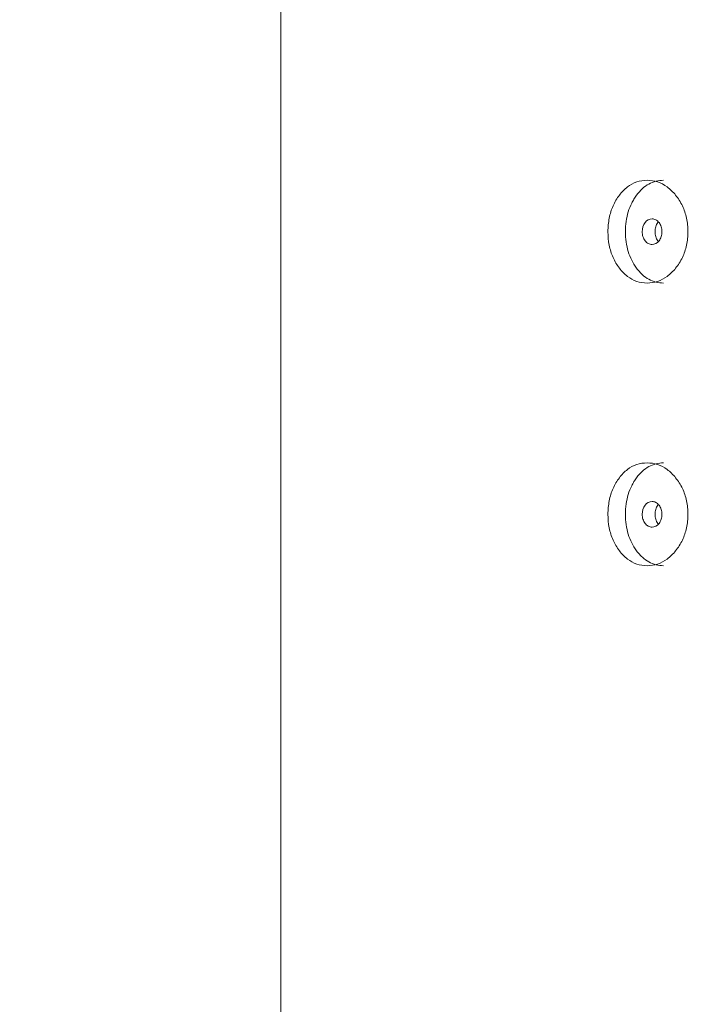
# Model space of a CAD drawing. Header units: millimetres. Extents: x 4 to 1188, y 1 to 840.
# Tile 15 of 256: x 108 to 115, y 465 to 476. Entities that reach past the tile are written whole.
import ezdxf

# ---------------------------------------------------------------- set-up
doc = ezdxf.new("R2010")
doc.units = ezdxf.units.MM
doc.layers.add('1', color=7, linetype='Continuous')
doc.styles.add('Arial Unicode MS', font='Arial Unicode MS')
doc.dimstyles.get("Standard").update_dxf_attribs({"dimtxt": 0.18, "dimasz": 0.18, "dimexe": 0.18, "dimexo": 0.0625, "dimgap": 0.09, "dimtad": 0, "dimtih": 1, "dimtoh": 1, "dimdec": 4, "dimzin": 0, "dimdsep": 46, "dimtxsty": 'Standard', "dimcen": 0.09, "dimadec": 0, "dimazin": 0, "dimtfac": 1, "dimtdec": 4, "dimtofl": 0, "dimtmove": 0, "dimatfit": 3, "dimfxl": 0, "dimtolj": 1, "dimtzin": 0, "dimarcsym": 0})

# ---------------------------------------------------------------- blocks, each defined once
blk = doc.blocks.new('_U23')
at = {"layer": '1', "color": 18, "lineweight": 35}
for p, q in [((111.392, 499.382), (95.093, 499.382)), ((97.093, 499.382), (97.093, 357.953)), ((121.035, 357.953), (95.093, 357.953))]:
    blk.add_line(p, q, dxfattribs=at)
at = {"layer": '1', "color": 18, "lineweight": 70}
for points in [[(97.093, 499.382), (97.869, 495.882), (96.318, 495.882)], [(97.093, 357.953), (96.318, 361.453), (97.869, 361.453)]]:
    blk.add_solid(points, dxfattribs=at)
at = {"layer": '1', "color": 18, "linetype": 'Continuous', "lineweight": 13, "insert": (96.641, 425.456), "char_height": 3, "attachment_point": 7, "rotation": 90, "line_spacing_factor": 1.047437, "style": 'Arial Unicode MS'}
blk.add_mtext('\\fArial Unicode MS|b0|i0;\\W1.0000;990', dxfattribs=at)

msp = doc.modelspace()

# ---------------------------------------------------------------- linework, layer by layer
at = {"layer": '1', "color": 154, "linetype": 'Continuous', "lineweight": 13}
msp.add_line((110.6061, 498.889), (110.6061, 358.8605), dxfattribs=at)
for points, knots in [([(114.2448, 474.0033), (114.2449, 474.0543), (114.2535, 474.1543), (114.2973, 474.295), (114.3682, 474.413), (114.4578, 474.5062), (114.5643, 474.5634), (114.6796, 474.5805), (114.7963, 474.5636), (114.9064, 474.5063), (115.001, 474.4131), (115.0771, 474.2951), (115.1246, 474.1543), (115.1387, 474.0033), (115.1247, 473.8523), (115.0771, 473.7116), (115.001, 473.5936), (114.9065, 473.5004), (114.7963, 473.4432), (114.6796, 473.4262), (114.5643, 473.4431), (114.4578, 473.5004), (114.3681, 473.5937), (114.297, 473.7117), (114.2532, 473.8524), (114.2448, 473.9525), (114.2448, 474.0033)], [0, 0, 0, 0, 0.0420892, 0.082711, 0.1249954, 0.1669805, 0.2076666, 0.249993, 0.2922277, 0.3329137, 0.3749923, 0.4172713, 0.4578933, 0.5000047, 0.5420218, 0.5826436, 0.6250215, 0.6670053, 0.7076914, 0.7500175, 0.7922515, 0.8329373, 0.8750172, 0.9173768, 0.9579835, 1, 1, 1, 1]), ([(114.4396, 474.0033), (114.4397, 474.0827), (114.4499, 474.1563), (114.4807, 474.2577), (114.4935, 474.2901), (114.5167, 474.3364), (114.525, 474.3514), (114.5431, 474.3808), (114.5529, 474.3953), (114.604, 474.4643), (114.6494, 474.5057), (114.7495, 474.5609), (114.8044, 474.5747), (114.8639, 474.5747), (114.8639, 474.5747), (114.864, 474.5747)], [0, 0, 0, 0, 0.2499375, 0.2499375, 0.3749063, 0.3749063, 0.4373907, 0.4373907, 0.499875, 0.499875, 0.7498125, 0.7498125, 0.9997501, 0.9997501, 1, 1, 1, 1]), ([(114.6261, 474.0033), (114.626, 473.9837), (114.6286, 473.9655), (114.6391, 473.932), (114.6469, 473.9168), (114.6683, 473.8887), (114.6801, 473.8781), (114.7057, 473.864), (114.7195, 473.8605), (114.765, 473.8605), (114.7909, 473.8744), (114.8233, 473.9164), (114.8314, 473.9318), (114.8394, 473.957), (114.8415, 473.9657), (114.8441, 473.9839), (114.8448, 473.9933), (114.8447, 474.023), (114.842, 474.0414), (114.834, 474.0666), (114.8306, 474.0746), (114.8226, 474.0899), (114.8181, 474.097), (114.8017, 474.1181), (114.7898, 474.1286), (114.7639, 474.1426), (114.7501, 474.1461), (114.7045, 474.146), (114.6787, 474.1319), (114.6367, 474.0764), (114.6262, 474.0426), (114.6261, 474.0033)], [0, 0, 0, 0, 0.0625, 0.0625, 0.125, 0.125, 0.1875, 0.1875, 0.25, 0.25, 0.375, 0.375, 0.4375, 0.4375, 0.46875, 0.46875, 0.5, 0.5, 0.5625, 0.5625, 0.59375, 0.59375, 0.625, 0.625, 0.6875, 0.6875, 0.75, 0.75, 0.875, 0.875, 1, 1, 1, 1]), ([(114.8051, 474.1112), (114.8032, 474.1089), (114.7912, 474.0937), (114.7736, 474.0596), (114.7686, 474.0221), (114.7686, 474.0033)], [0, 0, 0, 0, 0.0831227, 0.5400934, 1, 1, 1, 1]), ([(114.8636, 473.4319), (114.8042, 473.4319), (114.7496, 473.4457), (114.6745, 473.4871), (114.6507, 473.5044), (114.6165, 473.5355), (114.6054, 473.5467), (114.5838, 473.5709), (114.5734, 473.5837), (114.5215, 473.6536), (114.4906, 473.7154), (114.4496, 473.8506), (114.4395, 473.9239), (114.4396, 474.0033)], [0, 0, 0, 0, 0.2499062, 0.2499062, 0.3749219, 0.3749219, 0.4374297, 0.4374297, 0.4999375, 0.4999375, 0.7499687, 0.7499687, 1, 1, 1, 1]), ([(114.7686, 474.0033), (114.7685, 473.9846), (114.7733, 473.9472), (114.7911, 473.9131), (114.8032, 473.8978), (114.8052, 473.8955)], [0, 0, 0, 0, 0.4569371, 0.9138444, 1, 1, 1, 1]), ([(114.2448, 470.8605), (114.2449, 470.9114), (114.2535, 471.0115), (114.2973, 471.1522), (114.3682, 471.2702), (114.4578, 471.3634), (114.5643, 471.4206), (114.6796, 471.4376), (114.7963, 471.4207), (114.9064, 471.3634), (115.001, 471.2702), (115.0771, 471.1522), (115.1246, 471.0115), (115.1387, 470.8605), (115.1247, 470.7095), (115.0771, 470.5688), (115.001, 470.4508), (114.9065, 470.3575), (114.7963, 470.3003), (114.6796, 470.2833), (114.5643, 470.3002), (114.4578, 470.3575), (114.3681, 470.4509), (114.297, 470.5689), (114.2532, 470.7096), (114.2448, 470.8096), (114.2448, 470.8605)], [0, 0, 0, 0, 0.0420892, 0.082711, 0.1249954, 0.1669805, 0.2076666, 0.249993, 0.2922277, 0.3329137, 0.3749923, 0.4172713, 0.4578933, 0.5000047, 0.5420218, 0.5826436, 0.6250215, 0.6670053, 0.7076914, 0.7500175, 0.7922515, 0.8329373, 0.8750172, 0.9173768, 0.9579835, 1, 1, 1, 1]), ([(114.4396, 470.8605), (114.4397, 470.9399), (114.4499, 471.0134), (114.4807, 471.1149), (114.4935, 471.1472), (114.5167, 471.1935), (114.525, 471.2086), (114.5431, 471.238), (114.5529, 471.2525), (114.604, 471.3214), (114.6494, 471.3628), (114.7495, 471.418), (114.8044, 471.4318), (114.8639, 471.4319), (114.8639, 471.4319), (114.864, 471.4319)], [0, 0, 0, 0, 0.2499375, 0.2499375, 0.3749063, 0.3749063, 0.4373907, 0.4373907, 0.499875, 0.499875, 0.7498125, 0.7498125, 0.9997501, 0.9997501, 1, 1, 1, 1]), ([(114.6261, 470.8605), (114.626, 470.8408), (114.6286, 470.8226), (114.6391, 470.7891), (114.6469, 470.7739), (114.6683, 470.7458), (114.6801, 470.7352), (114.7057, 470.7212), (114.7195, 470.7177), (114.765, 470.7177), (114.7909, 470.7315), (114.8233, 470.7735), (114.8314, 470.7889), (114.8394, 470.8141), (114.8415, 470.8229), (114.8441, 470.8411), (114.8448, 470.8504), (114.8447, 470.8802), (114.842, 470.8985), (114.834, 470.9237), (114.8306, 470.9317), (114.8226, 470.947), (114.8181, 470.9542), (114.8017, 470.9752), (114.7898, 470.9858), (114.7639, 470.9998), (114.7501, 471.0033), (114.7045, 471.0032), (114.6787, 470.989), (114.6367, 470.9336), (114.6262, 470.8997), (114.6261, 470.8605)], [0, 0, 0, 0, 0.0625, 0.0625, 0.125, 0.125, 0.1875, 0.1875, 0.25, 0.25, 0.375, 0.375, 0.4375, 0.4375, 0.46875, 0.46875, 0.5, 0.5, 0.5625, 0.5625, 0.59375, 0.59375, 0.625, 0.625, 0.6875, 0.6875, 0.75, 0.75, 0.875, 0.875, 1, 1, 1, 1]), ([(114.8051, 470.9683), (114.8032, 470.9661), (114.7912, 470.9509), (114.7736, 470.9167), (114.7686, 470.8793), (114.7686, 470.8605)], [0, 0, 0, 0, 0.0831227, 0.5400934, 1, 1, 1, 1]), ([(114.8636, 470.289), (114.8042, 470.289), (114.7496, 470.3028), (114.6745, 470.3442), (114.6507, 470.3615), (114.6165, 470.3926), (114.6054, 470.4038), (114.5838, 470.428), (114.5734, 470.4408), (114.5215, 470.5108), (114.4906, 470.5725), (114.4496, 470.7078), (114.4395, 470.781), (114.4396, 470.8605)], [0, 0, 0, 0, 0.2499062, 0.2499062, 0.3749219, 0.3749219, 0.4374297, 0.4374297, 0.4999375, 0.4999375, 0.7499687, 0.7499687, 1, 1, 1, 1]), ([(114.7686, 470.8605), (114.7685, 470.8418), (114.7733, 470.8043), (114.7911, 470.7702), (114.8032, 470.7549), (114.8052, 470.7526)], [0, 0, 0, 0, 0.4569371, 0.9138444, 1, 1, 1, 1])]:
    msp.add_open_spline(points, degree=3, knots=knots, dxfattribs=at)

# ---------------------------------------------------------------- dimensions: what is measured, and where the dimension line sits
at = {"layer": '1', "color": 18, "linetype": 'Continuous', "lineweight": 13}
dim = msp.add_linear_dim(base=(97.0935, 357.9533), p1=(122.0347, 499.3819), p2=(122.0347, 357.9533), angle=90, dimstyle='Standard', override={"dimtxt": 3, "dimasz": 3.5, "dimexe": 2, "dimexo": 1, "dimgap": 1.5, "dimtad": 1, "dimtih": 0, "dimtoh": 0, "dimdec": 2, "dimlfac": 7, "dimzin": 8, "dimdsep": 44, "dimlunit": 2, "dimtxsty": 'Arial Unicode MS', "dimsah": 1, "dimse1": 0, "dimse2": 0, "dimsd1": 0, "dimsd2": 0, "dimclrd": 18, "dimclre": 18, "dimclrt": 18, "dimtol": 0, "dimtm": -0.1, "dimtfac": 0.666667, "dimtdec": 2, "dimtofl": 1, "dimtmove": 0, "dimtzin": 8, "dimlwd": 35, "dimlwe": 35}, dxfattribs=at)
dim.commit()
dim.dimension.update_dxf_attribs({"geometry": '_U23', "text_midpoint": (97.0935, 428.6676), "dimtype": 160})

doc.saveas('drawing.dxf')
